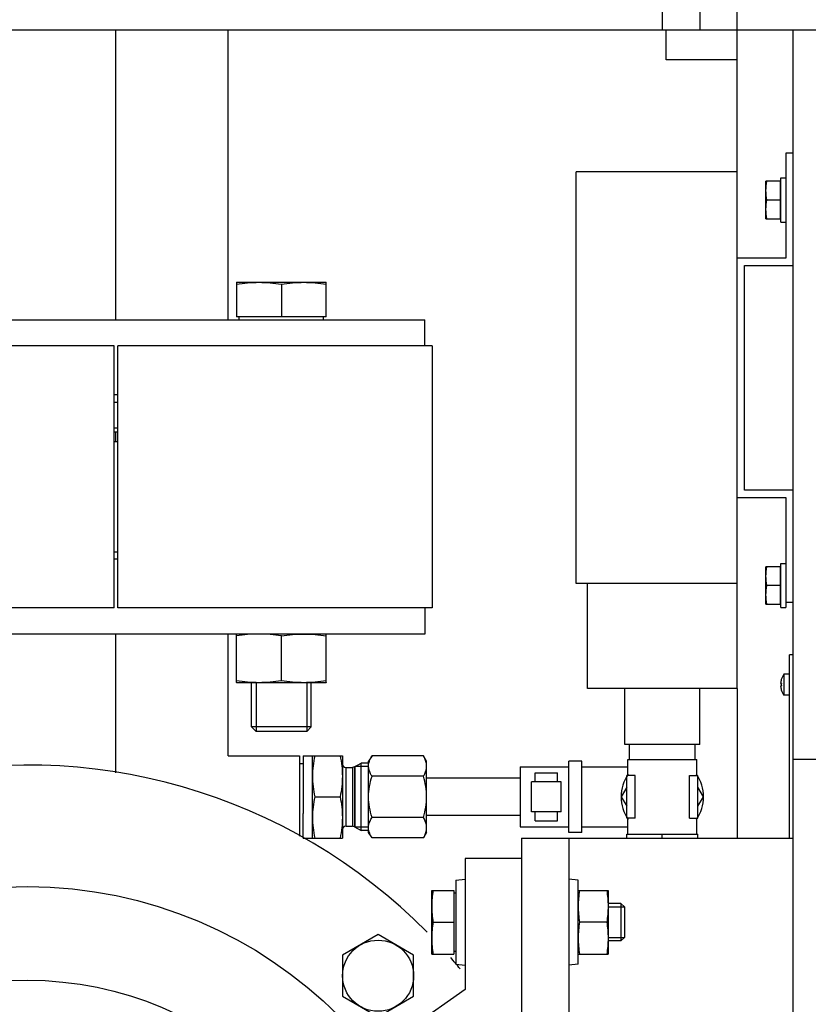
# Model space of a CAD drawing. Header units: millimetres. Extents: x 0 to 1189, y 0 to 841.
# Tile 115 of 184: x 421.15 to 429.58, y 571.15 to 581.67. Entities that reach past the tile are written whole.
import ezdxf

# ---------------------------------------------------------------- set-up
doc = ezdxf.new("R2010")
doc.units = ezdxf.units.MM
doc.header["$LTSCALE"] = 65.395
doc.linetypes.add('CENTER', pattern=[0.6, 0.375, -0.075, 0.075, -0.075])
for name, color, linetype in [('0006_713500_32_SIMPLE_D_PBL191', 7, 'CONTINUOUS'), ('0006_949708_15_SIMPLE_X_PBL219', 7, 'CONTINUOUS'), ('1907_153200_81_ABL117', 7, 'CONTINUOUS'), ('1907_153200_81_T1_PBL165', 7, 'CONTINUOUS'), ('1907_153200_82_ABL26', 7, 'CONTINUOUS'), ('1907_153200_82_T1_PBL27', 7, 'CONTINUOUS'), ('1947_122000_06_SIMPLE1_B_ABL207', 7, 'CONTINUOUS'), ('1947_122000_06_SIMPLE1_T1_B_PBL208', 7, 'CONTINUOUS'), ('32007_153701_01_PBL146', 7, 'CONTINUOUS'), ('32087_000000_TLKGS_MARKETING_ABL3', 7, 'CONTINUOUS'), ('32087_030000_TLKGS_V_ABL9', 7, 'CONTINUOUS'), ('32087_100000_TLKGS_V_ABL206', 7, 'CONTINUOUS'), ('32087_153000_03_T2_PBL327', 7, 'CONTINUOUS'), ('8M32E_GENSET_GRUNDRAHMEN_ABL59', 7, 'CONTINUOUS'), ('8M32E_GENSET_GRUNDRAHMEN_T1_PBL60', 7, 'CONTINUOUS'), ('8M32E_GENSET_VERROHRUNG_ABL25', 7, 'CONTINUOUS'), ('B-03-25X22-57X1_5-N6000_PBL178', 7, 'CONTINUOUS'), ('D128-6_PBL214', 7, 'CONTINUOUS'), ('D128-6_PBL215', 7, 'CONTINUOUS'), ('D3870-A2-L-10_PBL131', 7, 'CONTINUOUS'), ('D3870-A2-L-10_PBL132', 7, 'CONTINUOUS'), ('D3901-S10A-G3_8_PBL180', 7, 'CONTINUOUS'), ('D6796-10_PBL184', 7, 'CONTINUOUS'), ('D6796-10_PBL193', 7, 'CONTINUOUS'), ('D7516-AE-M3X8-H_PBL218', 7, 'CONTINUOUS'), ('D7603-A17X21_PBL181', 7, 'CONTINUOUS'), ('D931_1-M10X45_PBL136', 7, 'CONTINUOUS'), ('D931_1-M16X110_PBL170', 7, 'CONTINUOUS'), ('D933-M6X10_PBL212', 7, 'CONTINUOUS'), ('D933-M6X10_PBL213', 7, 'CONTINUOUS'), ('D934-M10_PBL197', 7, 'CONTINUOUS'), ('D934-M16_PBL171', 7, 'CONTINUOUS'), ('E1514-IBC_DN50PN40X2_PBL341', 7, 'CONTINUOUS'), ('E1514-IBC_DN50PN40X2_PBL342', 7, 'CONTINUOUS'), ('EN1092-1-01A-DN50-PN16-61_5_PBL118', 7, 'CONTINUOUS'), ('EN1092-1-01A-DN50-PN16-61_5_PBL119', 7, 'CONTINUOUS'), ('GESTRA_RK_41_PN16_DN50_PBL168', 7, 'CONTINUOUS'), ('KUGELHAHN_10-0_PBL188', 7, 'CONTINUOUS'), ('LAUTERBACH_SP_RING_2_0165_70_PBL116', 7, 'CONTINUOUS'), ('new_view_2_VBL0', 7, 'CONTINUOUS'), ('PUMPENAGGRR45_125_160_FL-Z-DB50_PBL91', 7, 'CONTINUOUS'), ('SVH10LR_PBL201', 7, 'CONTINUOUS')]:
    doc.layers.add(name, color=color, linetype=linetype)

# ---------------------------------------------------------------- blocks, each defined once
blk = doc.blocks.new('1947_122000_06_SIMPLE1_T1_B_PBL208', base_point=(428.438, 581.401))
at = {"layer": '1947_122000_06_SIMPLE1_T1_B_PBL208', "color": 7, "linetype": 'Continuous'}
for p, q in [((428.058, 581.241), (428.058, 581.561)), ((428.818, 581.241), (428.058, 581.241))]:
    blk.add_line(p, q, dxfattribs=at)
blk = doc.blocks.new('1947_122000_06_SIMPLE1_B_ABL207', base_point=(428.438, 581.401))
at = {"layer": '1947_122000_06_SIMPLE1_T1_B_PBL208'}
blk.add_blockref('1947_122000_06_SIMPLE1_T1_B_PBL208', (428.438, 581.401), dxfattribs=at)
blk = doc.blocks.new('32087_100000_TLKGS_V_ABL206', base_point=(529.878, 634.561))
at = {"layer": '1947_122000_06_SIMPLE1_B_ABL207'}
blk.add_blockref('1947_122000_06_SIMPLE1_B_ABL207', (428.438, 581.401), dxfattribs=at)
blk = doc.blocks.new('32087_030000_TLKGS_V_ABL9', base_point=(505.894, 653.181))
at = {"layer": '32087_100000_TLKGS_V_ABL206'}
blk.add_blockref('32087_100000_TLKGS_V_ABL206', (529.878, 634.561), dxfattribs=at)
blk = doc.blocks.new('32087_000000_TLKGS_MARKETING_ABL3', base_point=(505.332, 653.181))
at = {"layer": '32087_030000_TLKGS_V_ABL9'}
blk.add_blockref('32087_030000_TLKGS_V_ABL9', (505.894, 653.181), dxfattribs=at)
blk = doc.blocks.new('1907_153200_82_T1_PBL27', base_point=(412.698, 592.163))
at = {"layer": '1907_153200_82_T1_PBL27', "color": 2, "linetype": 'CENTER'}
blk.add_line((422.178, 578.463), (422.178, 581.561), dxfattribs=at)
at = {"layer": '1907_153200_82_T1_PBL27', "color": 7, "linetype": 'Continuous'}
blk.add_line((423.378, 578.463), (423.378, 581.561), dxfattribs=at)
blk = doc.blocks.new('EN1092-1-01A-DN50-PN16-61_5_PBL119', base_point=(422.178, 578.063))
at = {"layer": 'EN1092-1-01A-DN50-PN16-61_5_PBL119', "color": 7, "linetype": 'Continuous'}
for p, q in [((418.878, 578.183), (418.878, 578.463)), ((418.878, 578.463), (425.478, 578.463)), ((425.478, 578.183), (425.478, 578.463)), ((422.159, 577.663), (422.198, 577.663))]:
    blk.add_line(p, q, dxfattribs=at)
blk = doc.blocks.new('1907_153200_82_ABL26', base_point=(413.748, 592.563))
at = {"layer": '1907_153200_82_T1_PBL27'}
blk.add_blockref('1907_153200_82_T1_PBL27', (412.698, 592.163), dxfattribs=at)
at = {"layer": 'EN1092-1-01A-DN50-PN16-61_5_PBL119'}
blk.add_blockref('EN1092-1-01A-DN50-PN16-61_5_PBL119', (422.178, 578.063), dxfattribs=at)
blk = doc.blocks.new('PUMPENAGGRR45_125_160_FL-Z-DB50_PBL91', base_point=(421.232, 567.203))
at = {"layer": 'PUMPENAGGRR45_125_160_FL-Z-DB50_PBL91', "color": 7, "linetype": 'Continuous'}
for p, q in [((425.912, 572.703), (425.912, 571.303)), ((426.512, 572.703), (425.912, 572.703)), ((424.98, 571.89), (424.6, 571.67)), ((425.36, 571.67), (424.98, 571.89)), ((424.6, 571.67), (424.6, 571.232)), ((425.36, 571.232), (425.36, 571.67)), ((425.912, 571.303), (424.924, 570.612)), ((424.6, 571.232), (424.98, 571.012)), ((424.98, 571.012), (425.36, 571.232))]:
    blk.add_line(p, q, dxfattribs=at)
for centre, radius in [((421.232, 567.703), 4.7), ((424.98, 571.451), 0.38), ((421.232, 567.703), 3.7)]:
    blk.add_circle(centre, radius, dxfattribs=at)
for start, end in [(44.6083, 162.0522), (39.576, 41.0653)]:
    blk.add_arc((421.232, 567.703), 6, start, end, dxfattribs=at)
blk = doc.blocks.new('LAUTERBACH_SP_RING_2_0165_70_PBL116', base_point=(422.178, 576.783))
at = {"layer": 'LAUTERBACH_SP_RING_2_0165_70_PBL116', "color": 7, "linetype": 'Continuous'}
for p, q in [((418.798, 578.183), (418.798, 575.383)), ((422.158, 578.183), (418.798, 578.183)), ((422.158, 575.383), (422.158, 578.183)), ((422.159, 575.383), (422.159, 578.183)), ((422.198, 575.383), (422.198, 578.183)), ((422.198, 575.383), (422.198, 578.183)), ((425.558, 578.183), (422.198, 578.183)), ((425.558, 578.183), (425.558, 575.383)), ((422.158, 575.383), (418.798, 575.383)), ((425.558, 575.383), (422.198, 575.383))]:
    blk.add_line(p, q, dxfattribs=at)
blk = doc.blocks.new('EN1092-1-01A-DN50-PN16-61_5_PBL118', base_point=(422.178, 575.503))
at = {"layer": 'EN1092-1-01A-DN50-PN16-61_5_PBL118', "color": 7, "linetype": 'Continuous'}
for p, q in [((422.198, 575.903), (422.159, 575.903)), ((418.878, 575.383), (418.878, 575.103)), ((425.478, 575.383), (425.478, 575.103)), ((425.478, 575.103), (418.878, 575.103))]:
    blk.add_line(p, q, dxfattribs=at)
blk = doc.blocks.new('1907_153200_81_T1_PBL165', base_point=(422.178, 574.361))
at = {"layer": '1907_153200_81_T1_PBL165', "color": 7, "linetype": 'Continuous'}
for p, q in [((420.978, 573.689), (420.978, 575.103)), ((423.378, 573.803), (423.378, 575.103))]:
    blk.add_line(p, q, dxfattribs=at)
at = {"layer": '1907_153200_81_T1_PBL165', "color": 2, "linetype": 'CENTER'}
blk.add_line((422.178, 573.619), (422.178, 575.103), dxfattribs=at)
blk = doc.blocks.new('B-03-25X22-57X1_5-N6000_PBL178', base_point=(423.758, 573.373))
at = {"layer": 'B-03-25X22-57X1_5-N6000_PBL178', "color": 7, "linetype": 'Continuous'}
for p, q in [((423.378, 573.803), (424.138, 573.803)), ((424.138, 573.803), (424.138, 572.943))]:
    blk.add_line(p, q, dxfattribs=at)
blk = doc.blocks.new('1907_153200_81_ABL117', base_point=(422.178, 574.423))
at = {"layer": '1907_153200_81_T1_PBL165'}
blk.add_blockref('1907_153200_81_T1_PBL165', (422.178, 574.361), dxfattribs=at)
at = {"layer": 'B-03-25X22-57X1_5-N6000_PBL178'}
blk.add_blockref('B-03-25X22-57X1_5-N6000_PBL178', (423.758, 573.373), dxfattribs=at)
at = {"layer": 'EN1092-1-01A-DN50-PN16-61_5_PBL118'}
blk.add_blockref('EN1092-1-01A-DN50-PN16-61_5_PBL118', (422.178, 575.503), dxfattribs=at)
blk = doc.blocks.new('D3870-A2-L-10_PBL131', base_point=(425.188, 573.363))
at = {"layer": 'D3870-A2-L-10_PBL131', "color": 7, "linetype": 'Continuous'}
for p, q in [((424.915, 573.802), (424.878, 573.743)), ((424.878, 572.983), (424.878, 573.743)), ((425.464, 573.802), (424.915, 573.802)), ((425.498, 573.743), (425.464, 573.802)), ((425.498, 572.983), (425.498, 573.743)), ((425.464, 573.583), (424.915, 573.583)), ((425.464, 573.144), (424.915, 573.144)), ((424.915, 572.925), (424.878, 572.983)), ((425.498, 572.983), (425.464, 572.925)), ((425.464, 572.925), (424.915, 572.925))]:
    blk.add_line(p, q, dxfattribs=at)
for points in [[(424.878, 573.692), (424.878, 573.703), (424.879, 573.713), (424.881, 573.723)], [(424.878, 573.363), (424.878, 573.438), (424.893, 573.512), (424.915, 573.583)], [(425.498, 573.363), (425.498, 573.437), (425.485, 573.512), (425.464, 573.583)], [(424.915, 573.144), (424.893, 573.215), (424.878, 573.289), (424.878, 573.363)], [(425.464, 573.144), (425.485, 573.215), (425.498, 573.289), (425.498, 573.363)], [(424.881, 573.003), (424.879, 573.013), (424.878, 573.024), (424.878, 573.034)]]:
    blk.add_open_spline(points, degree=3, dxfattribs=at)
for points, knots in [([(424.881, 573.723), (424.883, 573.73), (424.89, 573.758), (424.903, 573.784), (424.915, 573.802)], [0, 0, 0, 0, 0.240606, 1, 1, 1, 1]), ([(425.498, 573.692), (425.498, 573.702), (425.495, 573.74), (425.479, 573.777), (425.464, 573.802)], [0, 0, 0, 0, 0.241275, 1, 1, 1, 1]), ([(424.915, 573.583), (424.91, 573.591), (424.89, 573.625), (424.878, 573.664), (424.878, 573.692)], [0, 0, 0, 0, 0.264854, 1, 1, 1, 1]), ([(425.464, 573.583), (425.469, 573.592), (425.487, 573.625), (425.498, 573.664), (425.498, 573.692)], [0, 0, 0, 0, 0.263017, 1, 1, 1, 1]), ([(424.878, 573.034), (424.878, 573.044), (424.882, 573.083), (424.899, 573.119), (424.915, 573.144)], [0, 0, 0, 0, 0.239943, 1, 1, 1, 1]), ([(425.498, 573.034), (425.498, 573.044), (425.495, 573.082), (425.479, 573.119), (425.464, 573.144)], [0, 0, 0, 0, 0.241275, 1, 1, 1, 1]), ([(424.915, 572.925), (424.911, 572.931), (424.897, 572.956), (424.886, 572.983), (424.881, 573.003)], [0, 0, 0, 0, 0.260893, 1, 1, 1, 1]), ([(425.464, 572.925), (425.469, 572.933), (425.487, 572.967), (425.498, 573.006), (425.498, 573.034)], [0, 0, 0, 0, 0.263017, 1, 1, 1, 1])]:
    blk.add_open_spline(points, degree=3, knots=knots, dxfattribs=at)
blk = doc.blocks.new('D3870-A2-L-10_PBL132', base_point=(428.018, 573.363))
at = {"layer": 'D3870-A2-L-10_PBL132', "color": 7, "linetype": 'Continuous'}
for p, q in [((427.638, 573.465), (427.579, 573.363)), ((428.457, 573.363), (428.398, 573.465)), ((427.579, 573.363), (427.638, 573.262)), ((428.398, 573.262), (428.457, 573.363))]:
    blk.add_line(p, q, dxfattribs=at)
blk = doc.blocks.new('D931_1-M10X45_PBL136', base_point=(426.584, 572.023))
at = {"layer": 'D931_1-M10X45_PBL136', "color": 7, "linetype": 'Continuous'}
for p, q in [((425.556, 571.684), (425.556, 572.363)), ((425.556, 572.363), (425.556, 572.363)), ((425.556, 572.363), (425.788, 572.363)), ((425.788, 572.363), (425.788, 571.683)), ((425.812, 572.335), (425.788, 572.335)), ((427.575, 572.223), (427.438, 572.223)), ((427.575, 572.223), (427.575, 571.823)), ((427.612, 572.187), (427.575, 572.223)), ((427.612, 572.187), (427.612, 571.86)), ((425.57, 572.023), (425.788, 572.023)), ((427.575, 571.823), (427.438, 571.823)), ((427.612, 571.86), (427.575, 571.823)), ((425.556, 571.683), (425.556, 571.684)), ((425.556, 571.683), (425.788, 571.683)), ((425.812, 571.711), (425.788, 571.711))]:
    blk.add_line(p, q, dxfattribs=at)
at = {"layer": 'D931_1-M10X45_PBL136', "color": 2, "linetype": 'Continuous'}
for p, q in [((427.438, 572.187), (427.612, 572.187)), ((427.438, 571.86), (427.612, 571.86))]:
    blk.add_line(p, q, dxfattribs=at)
at = {"layer": 'D931_1-M10X45_PBL136', "color": 7, "linetype": 'Continuous'}
for points in [[(425.57, 572.023), (425.562, 572.08), (425.551, 572.193), (425.562, 572.307), (425.57, 572.363)], [(425.57, 571.683), (425.562, 571.74), (425.551, 571.853), (425.562, 571.967), (425.57, 572.023)]]:
    blk.add_open_spline(points, degree=3, dxfattribs=at)
blk = doc.blocks.new('32007_153701_01_PBL146', base_point=(424.218, 582.561))
at = {"layer": '32007_153701_01_PBL146', "color": 7, "linetype": 'Continuous'}
for p, q in [((419.618, 583.561), (419.618, 581.561)), ((419.618, 583.561), (428.818, 583.561)), ((428.418, 583.561), (428.418, 581.561)), ((420.394, 582.801), (420.178, 582.801)), ((423.434, 582.801), (423.218, 582.801)), ((419.618, 581.561), (428.818, 581.561))]:
    blk.add_line(p, q, dxfattribs=at)
at = {"layer": '32007_153701_01_PBL146', "color": 9, "linetype": 'Continuous'}
for p, q in [((428.018, 583.561), (428.018, 583.041)), ((428.018, 582.081), (428.018, 581.561))]:
    blk.add_line(p, q, dxfattribs=at)
at = {"layer": '32007_153701_01_PBL146', "color": 7, "linetype": 'Continuous'}
for centre, start, end in [((420.178, 582.561), 90, 270), ((420.978, 582.561), 270, 90), ((423.218, 582.561), 90, 270), ((424.018, 582.561), 270, 90)]:
    blk.add_arc(centre, 0.24, start, end, dxfattribs=at)
blk = doc.blocks.new('GESTRA_RK_41_PN16_DN50_PBL168', base_point=(422.178, 577.233))
at = {"layer": 'GESTRA_RK_41_PN16_DN50_PBL168', "color": 9, "linetype": 'Continuous'}
for p, q in [((422.198, 577.303), (422.159, 577.303)), ((422.178, 577.163), (422.178, 577.263))]:
    blk.add_line(p, q, dxfattribs=at)
at = {"layer": 'GESTRA_RK_41_PN16_DN50_PBL168', "color": 7, "linetype": 'Continuous'}
for p, q in [((422.198, 577.263), (422.159, 577.263)), ((422.159, 577.163), (422.198, 577.163))]:
    blk.add_line(p, q, dxfattribs=at)
blk = doc.blocks.new('D931_1-M16X110_PBL170', base_point=(423.946, 576.463))
at = {"layer": 'D931_1-M16X110_PBL170', "color": 7, "linetype": 'Continuous'}
for p, q in [((423.466, 578.863), (423.466, 578.495)), ((423.466, 578.863), (424.426, 578.863)), ((423.946, 578.843), (423.946, 578.495)), ((424.426, 578.495), (424.426, 578.863)), ((424.426, 578.495), (423.466, 578.495)), ((423.496, 578.463), (423.496, 578.495)), ((424.396, 578.463), (424.396, 578.495)), ((423.626, 574.112), (423.626, 574.583)), ((424.266, 574.112), (424.266, 574.583)), ((423.675, 574.063), (423.626, 574.112)), ((424.266, 574.112), (423.626, 574.112)), ((424.217, 574.063), (423.675, 574.063)), ((424.217, 574.063), (424.266, 574.112))]:
    blk.add_line(p, q, dxfattribs=at)
at = {"layer": 'D931_1-M16X110_PBL170', "color": 2, "linetype": 'Continuous'}
for p, q in [((423.675, 574.583), (423.675, 574.063)), ((424.217, 574.583), (424.217, 574.063))]:
    blk.add_line(p, q, dxfattribs=at)
at = {"layer": 'D931_1-M16X110_PBL170', "color": 7, "linetype": 'Continuous'}
for points in [[(423.466, 578.843), (423.545, 578.856), (423.626, 578.863), (423.706, 578.863)], [(423.706, 578.863), (423.786, 578.863), (423.867, 578.856), (423.946, 578.843)], [(423.946, 578.843), (424.025, 578.856), (424.106, 578.863), (424.186, 578.863)], [(424.186, 578.863), (424.266, 578.863), (424.347, 578.856), (424.426, 578.843)]]:
    blk.add_open_spline(points, degree=3, dxfattribs=at)
blk = doc.blocks.new('D934-M16_PBL171', base_point=(423.946, 574.843))
at = {"layer": 'D934-M16_PBL171', "color": 7, "linetype": 'Continuous'}
for p, q in [((423.466, 574.584), (423.466, 575.103)), ((423.946, 574.603), (423.946, 575.083)), ((424.426, 574.584), (424.426, 575.103)), ((423.466, 574.584), (423.466, 574.583)), ((424.426, 574.583), (423.466, 574.583)), ((424.426, 574.584), (424.426, 574.583))]:
    blk.add_line(p, q, dxfattribs=at)
for points in [[(423.946, 575.083), (423.867, 575.096), (423.706, 575.111), (423.545, 575.096), (423.466, 575.083)], [(423.946, 575.083), (424.025, 575.096), (424.186, 575.111), (424.347, 575.096), (424.426, 575.083)], [(423.946, 574.603), (423.867, 574.591), (423.706, 574.576), (423.545, 574.591), (423.466, 574.603)], [(424.426, 574.603), (424.347, 574.591), (424.186, 574.576), (424.025, 574.591), (423.946, 574.603)]]:
    blk.add_open_spline(points, degree=3, dxfattribs=at)
blk = doc.blocks.new('D3901-S10A-G3_8_PBL180', base_point=(424.528, 573.363))
at = {"layer": 'D3901-S10A-G3_8_PBL180', "color": 7, "linetype": 'Continuous'}
for p, q in [((424.178, 573.803), (424.178, 573.185)), ((424.178, 573.803), (424.598, 573.803)), ((424.278, 572.923), (424.278, 573.803)), ((424.598, 573.803), (424.598, 572.923)), ((424.728, 573.683), (424.798, 573.723)), ((424.798, 573.003), (424.798, 573.723)), ((424.878, 573.723), (424.798, 573.723)), ((424.638, 573.677), (424.708, 573.677)), ((424.728, 573.683), (424.708, 573.677)), ((424.734, 573.04), (424.734, 573.687)), ((424.303, 573.363), (424.573, 573.363)), ((424.638, 573.049), (424.708, 573.049)), ((424.728, 573.044), (424.708, 573.049)), ((424.728, 573.044), (424.798, 573.003)), ((424.878, 573.003), (424.798, 573.003)), ((424.178, 572.923), (424.598, 572.923))]:
    blk.add_line(p, q, dxfattribs=at)
at = {"layer": 'D3901-S10A-G3_8_PBL180', "color": 9, "linetype": 'Continuous'}
for p, q in [((424.638, 573.049), (424.638, 573.677)), ((424.708, 573.677), (424.708, 573.049)), ((424.728, 573.683), (424.728, 573.044))]:
    blk.add_line(p, q, dxfattribs=at)
at = {"layer": 'D3901-S10A-G3_8_PBL180', "color": 2, "linetype": 'Continuous'}
for p, q in [((424.878, 573.687), (424.734, 573.687)), ((424.878, 573.04), (424.734, 573.04))]:
    blk.add_line(p, q, dxfattribs=at)
at = {"layer": 'D3901-S10A-G3_8_PBL180', "color": 7, "linetype": 'Continuous'}
for centre, start, end in [((424.638, 573.717), 180, 270), ((424.638, 573.009), 90, 180)]:
    blk.add_arc(centre, 0.04, start, end, dxfattribs=at)
for points in [[(424.303, 573.803), (424.288, 573.731), (424.278, 573.657), (424.278, 573.583)], [(424.573, 573.803), (424.589, 573.731), (424.598, 573.657), (424.598, 573.583)], [(424.278, 573.583), (424.278, 573.51), (424.288, 573.436), (424.303, 573.363)], [(424.598, 573.583), (424.598, 573.51), (424.589, 573.436), (424.573, 573.363)], [(424.303, 573.363), (424.288, 573.291), (424.278, 573.217), (424.278, 573.143)], [(424.573, 573.363), (424.589, 573.291), (424.598, 573.217), (424.598, 573.143)], [(424.278, 573.143), (424.278, 573.07), (424.288, 572.996), (424.303, 572.923)], [(424.598, 573.143), (424.598, 573.07), (424.589, 572.996), (424.573, 572.923)]]:
    blk.add_open_spline(points, degree=3, dxfattribs=at)
blk = doc.blocks.new('D7603-A17X21_PBL181', base_point=(424.158, 573.321))
at = {"layer": 'D7603-A17X21_PBL181', "color": 7, "linetype": 'Continuous'}
for p, q in [((424.138, 573.721), (424.178, 573.721)), ((424.178, 572.921), (424.178, 573.185))]:
    blk.add_line(p, q, dxfattribs=at)
blk = doc.blocks.new('D6796-10_PBL184', base_point=(425.862, 572.023))
at = {"layer": 'D6796-10_PBL184', "color": 7, "linetype": 'Continuous'}
for p, q in [((425.812, 572.472), (425.912, 572.483)), ((425.812, 572.472), (425.812, 571.575)), ((425.812, 571.575), (425.912, 571.563))]:
    blk.add_line(p, q, dxfattribs=at)
blk = doc.blocks.new('KUGELHAHN_10-0_PBL188', base_point=(427.442, 573.333))
at = {"layer": 'KUGELHAHN_10-0_PBL188', "color": 7, "linetype": 'Continuous'}
for p, q in [((427.018, 572.983), (427.018, 573.743)), ((427.158, 573.743), (427.018, 573.743)), ((427.158, 572.983), (427.158, 573.743)), ((426.498, 573.683), (426.498, 573.043)), ((426.498, 573.683), (427.018, 573.683)), ((426.658, 573.523), (426.658, 573.619)), ((426.658, 573.619), (426.898, 573.619)), ((426.898, 573.523), (426.898, 573.619)), ((427.158, 573.683), (427.648, 573.683)), ((426.618, 573.203), (426.618, 573.523)), ((426.938, 573.523), (426.618, 573.523)), ((426.938, 573.203), (426.938, 573.523)), ((426.938, 573.203), (426.618, 573.203)), ((426.658, 573.107), (426.658, 573.203)), ((426.898, 573.107), (426.898, 573.203)), ((426.658, 573.107), (426.898, 573.107)), ((426.498, 573.043), (427.018, 573.043)), ((427.158, 572.983), (427.018, 572.983)), ((427.158, 573.043), (427.648, 573.043))]:
    blk.add_line(p, q, dxfattribs=at)
for start, end in [(146.4504, 213.5496), (326.4504, 33.5496)]:
    blk.add_arc((428.018, 573.363), 0.44, start, end, dxfattribs=at)
blk = doc.blocks.new('0006_713500_32_SIMPLE_D_PBL191', base_point=(428.258, 577.083))
at = {"layer": '0006_713500_32_SIMPLE_D_PBL191', "color": 7, "linetype": 'Continuous'}
for p, q in [((429.338, 580.243), (429.338, 579.123)), ((429.418, 580.243), (429.338, 580.243)), ((427.098, 575.643), (427.098, 580.043)), ((428.818, 580.043), (427.098, 580.043)), ((428.818, 575.643), (428.818, 580.043)), ((429.338, 579.123), (428.818, 579.123)), ((428.898, 576.643), (428.898, 579.043)), ((428.898, 579.043), (429.418, 579.043)), ((428.818, 576.563), (429.338, 576.563)), ((429.418, 576.643), (428.898, 576.643)), ((429.338, 576.563), (429.338, 575.443)), ((428.818, 575.643), (427.098, 575.643)), ((427.218, 574.523), (427.218, 575.643)), ((428.818, 574.523), (428.818, 575.643)), ((429.338, 575.443), (429.418, 575.443)), ((428.818, 574.523), (427.218, 574.523)), ((427.618, 573.923), (427.618, 574.523)), ((428.418, 573.923), (428.418, 574.523)), ((428.418, 573.923), (427.618, 573.923))]:
    blk.add_line(p, q, dxfattribs=at)
blk = doc.blocks.new('D6796-10_PBL193', base_point=(427.068, 572.023))
at = {"layer": 'D6796-10_PBL193', "color": 7, "linetype": 'Continuous'}
for p, q in [((427.118, 572.472), (427.018, 572.483)), ((427.118, 571.575), (427.118, 572.472)), ((427.118, 571.575), (427.018, 571.563))]:
    blk.add_line(p, q, dxfattribs=at)
blk = doc.blocks.new('D934-M10_PBL197', base_point=(427.278, 572.023))
at = {"layer": 'D934-M10_PBL197', "color": 7, "linetype": 'Continuous'}
for p, q in [((427.118, 572.363), (427.438, 572.363)), ((427.438, 572.363), (427.438, 571.683)), ((427.424, 572.023), (427.132, 572.023)), ((427.118, 571.683), (427.438, 571.683))]:
    blk.add_line(p, q, dxfattribs=at)
for points in [[(427.132, 572.363), (427.124, 572.307), (427.118, 572.25), (427.118, 572.193)], [(427.424, 572.363), (427.433, 572.307), (427.438, 572.25), (427.438, 572.193)], [(427.118, 572.193), (427.118, 572.137), (427.124, 572.08), (427.132, 572.023)], [(427.438, 572.193), (427.438, 572.137), (427.433, 572.08), (427.424, 572.023)], [(427.132, 572.023), (427.124, 571.967), (427.118, 571.91), (427.118, 571.853)], [(427.424, 572.023), (427.433, 571.967), (427.438, 571.91), (427.438, 571.853)], [(427.118, 571.853), (427.118, 571.797), (427.124, 571.74), (427.132, 571.683)], [(427.438, 571.853), (427.438, 571.797), (427.433, 571.74), (427.424, 571.683)]]:
    blk.add_open_spline(points, degree=3, dxfattribs=at)
blk = doc.blocks.new('SVH10LR_PBL201', base_point=(428.018, 573.422))
at = {"layer": 'SVH10LR_PBL201', "color": 7, "linetype": 'Continuous'}
for p, q in [((427.668, 573.763), (427.668, 573.923)), ((428.368, 573.763), (428.368, 573.923)), ((427.648, 573.591), (427.648, 573.763)), ((427.648, 573.763), (428.388, 573.763)), ((428.388, 573.591), (428.388, 573.763)), ((427.638, 573.135), (427.638, 573.591)), ((427.727, 573.591), (427.638, 573.591)), ((427.727, 573.135), (427.727, 573.591)), ((428.31, 573.135), (428.31, 573.591)), ((428.31, 573.591), (428.398, 573.591)), ((428.398, 573.135), (428.398, 573.591)), ((427.727, 573.135), (427.638, 573.135)), ((427.648, 572.963), (427.648, 573.135)), ((428.31, 573.135), (428.398, 573.135)), ((428.388, 572.963), (428.388, 573.135)), ((427.638, 572.921), (427.638, 572.963)), ((427.638, 572.963), (428.398, 572.963)), ((428.018, 572.921), (428.018, 572.963)), ((428.398, 572.921), (428.398, 572.963))]:
    blk.add_line(p, q, dxfattribs=at)
blk = doc.blocks.new('D933-M6X10_PBL212', base_point=(429.206, 575.623))
at = {"layer": 'D933-M6X10_PBL212', "color": 7, "linetype": 'Continuous'}
for p, q in [((429.126, 575.423), (429.126, 575.823)), ((429.28, 575.823), (429.126, 575.823)), ((429.28, 575.423), (429.28, 575.823)), ((429.28, 575.801), (429.286, 575.801)), ((429.28, 575.623), (429.135, 575.623)), ((429.126, 575.423), (429.28, 575.423)), ((429.28, 575.445), (429.286, 575.445))]:
    blk.add_line(p, q, dxfattribs=at)
for points in [[(429.126, 575.723), (429.126, 575.757), (429.129, 575.79), (429.135, 575.823)], [(429.135, 575.623), (429.129, 575.656), (429.126, 575.69), (429.126, 575.723)], [(429.126, 575.523), (429.126, 575.557), (429.129, 575.59), (429.135, 575.623)], [(429.135, 575.423), (429.129, 575.456), (429.126, 575.49), (429.126, 575.523)]]:
    blk.add_open_spline(points, degree=3, dxfattribs=at)
blk = doc.blocks.new('D933-M6X10_PBL213', base_point=(429.206, 579.743))
at = {"layer": 'D933-M6X10_PBL213', "color": 7, "linetype": 'Continuous'}
for p, q in [((429.126, 579.543), (429.126, 579.943)), ((429.28, 579.943), (429.126, 579.943)), ((429.28, 579.543), (429.28, 579.943)), ((429.28, 579.921), (429.286, 579.921)), ((429.28, 579.743), (429.135, 579.743)), ((429.126, 579.543), (429.28, 579.543)), ((429.28, 579.565), (429.286, 579.565))]:
    blk.add_line(p, q, dxfattribs=at)
for points in [[(429.126, 579.843), (429.126, 579.877), (429.129, 579.91), (429.135, 579.943)], [(429.135, 579.743), (429.129, 579.776), (429.126, 579.81), (429.126, 579.843)], [(429.126, 579.643), (429.126, 579.677), (429.129, 579.71), (429.135, 579.743)], [(429.135, 579.543), (429.129, 579.576), (429.126, 579.61), (429.126, 579.643)]]:
    blk.add_open_spline(points, degree=3, dxfattribs=at)
blk = doc.blocks.new('D128-6_PBL214', base_point=(429.312, 575.623))
at = {"layer": 'D128-6_PBL214', "color": 7, "linetype": 'Continuous'}
for p, q in [((429.286, 575.387), (429.286, 575.859)), ((429.286, 575.859), (429.338, 575.859)), ((429.338, 575.443), (429.338, 575.387)), ((429.286, 575.387), (429.338, 575.387))]:
    blk.add_line(p, q, dxfattribs=at)
blk = doc.blocks.new('D128-6_PBL215', base_point=(429.312, 579.743))
at = {"layer": 'D128-6_PBL215', "color": 7, "linetype": 'Continuous'}
for p, q in [((429.286, 579.507), (429.286, 579.979)), ((429.286, 579.979), (429.338, 579.979)), ((429.286, 579.507), (429.338, 579.507))]:
    blk.add_line(p, q, dxfattribs=at)
blk = doc.blocks.new('D7516-AE-M3X8-H_PBL218', base_point=(429.33, 574.561))
at = {"layer": 'D7516-AE-M3X8-H_PBL218', "color": 7, "linetype": 'Continuous'}
for p, q in [((429.318, 574.673), (429.318, 574.449)), ((429.378, 574.673), (429.318, 574.673)), ((429.283, 574.573), (429.291, 574.573)), ((429.29, 574.616), (429.291, 574.616)), ((429.283, 574.549), (429.291, 574.549)), ((429.291, 574.506), (429.29, 574.505)), ((429.378, 574.449), (429.318, 574.449))]:
    blk.add_line(p, q, dxfattribs=at)
for centre, radius, start, end in [((429.474, 574.561), 0.192, 144.3622, 163.2782), ((429.474, 574.561), 0.192, 163.3047, 176.4138), ((429.506, 574.561), 0.216, 176.8165, 183.1835), ((429.474, 574.561), 0.192, 183.5862, 196.6953), ((429.474, 574.561), 0.192, 196.7218, 215.6378)]:
    blk.add_arc(centre, radius, start, end, dxfattribs=at)
blk = doc.blocks.new('0006_949708_15_SIMPLE_X_PBL219', base_point=(429.398, 573.901))
at = {"layer": '0006_949708_15_SIMPLE_X_PBL219', "color": 7, "linetype": 'Continuous'}
for p in [(429.378, 572.921), (429.418, 574.881)]:
    blk.add_line(p, (429.378, 574.881), dxfattribs=at)
blk = doc.blocks.new('32087_153000_03_T2_PBL327', base_point=(425.998, 573.363))
at = {"layer": '32087_153000_03_T2_PBL327', "color": 7, "linetype": 'Continuous'}
for p, q in [((426.498, 573.563), (425.498, 573.563)), ((426.498, 573.163), (425.498, 573.163))]:
    blk.add_line(p, q, dxfattribs=at)
blk = doc.blocks.new('E1514-IBC_DN50PN40X2_PBL341', base_point=(422.178, 575.983))
at = {"layer": 'E1514-IBC_DN50PN40X2_PBL341', "color": 7, "linetype": 'Continuous'}
blk.add_line((422.159, 575.983), (422.198, 575.983), dxfattribs=at)
blk = doc.blocks.new('E1514-IBC_DN50PN40X2_PBL342', base_point=(422.178, 577.583))
at = {"layer": 'E1514-IBC_DN50PN40X2_PBL342', "color": 7, "linetype": 'Continuous'}
blk.add_line((422.159, 577.583), (422.198, 577.583), dxfattribs=at)
blk = doc.blocks.new('8M32E_GENSET_VERROHRUNG_ABL25', base_point=(593.858, 615.821))
at = {"layer": '0006_713500_32_SIMPLE_D_PBL191'}
blk.add_blockref('0006_713500_32_SIMPLE_D_PBL191', (428.258, 577.083), dxfattribs=at)
at = {"layer": '0006_949708_15_SIMPLE_X_PBL219'}
blk.add_blockref('0006_949708_15_SIMPLE_X_PBL219', (429.398, 573.901), dxfattribs=at)
at = {"layer": '1907_153200_81_ABL117'}
blk.add_blockref('1907_153200_81_ABL117', (422.178, 574.423), dxfattribs=at)
at = {"layer": '1907_153200_82_ABL26'}
blk.add_blockref('1907_153200_82_ABL26', (413.748, 592.563), dxfattribs=at)
at = {"layer": '32007_153701_01_PBL146'}
blk.add_blockref('32007_153701_01_PBL146', (424.218, 582.561), dxfattribs=at)
at = {"layer": '32087_153000_03_T2_PBL327'}
blk.add_blockref('32087_153000_03_T2_PBL327', (425.998, 573.363), dxfattribs=at)
at = {"layer": 'D128-6_PBL214'}
blk.add_blockref('D128-6_PBL214', (429.312, 575.623), dxfattribs=at)
at = {"layer": 'D128-6_PBL215'}
blk.add_blockref('D128-6_PBL215', (429.312, 579.743), dxfattribs=at)
at = {"layer": 'D3870-A2-L-10_PBL131'}
blk.add_blockref('D3870-A2-L-10_PBL131', (425.188, 573.363), dxfattribs=at)
at = {"layer": 'D3870-A2-L-10_PBL132'}
blk.add_blockref('D3870-A2-L-10_PBL132', (428.018, 573.363), dxfattribs=at)
at = {"layer": 'D3901-S10A-G3_8_PBL180'}
blk.add_blockref('D3901-S10A-G3_8_PBL180', (424.528, 573.363), dxfattribs=at)
at = {"layer": 'D6796-10_PBL184'}
blk.add_blockref('D6796-10_PBL184', (425.862, 572.023), dxfattribs=at)
at = {"layer": 'D6796-10_PBL193'}
blk.add_blockref('D6796-10_PBL193', (427.068, 572.023), dxfattribs=at)
at = {"layer": 'D7516-AE-M3X8-H_PBL218'}
blk.add_blockref('D7516-AE-M3X8-H_PBL218', (429.33, 574.561), dxfattribs=at)
at = {"layer": 'D7603-A17X21_PBL181'}
blk.add_blockref('D7603-A17X21_PBL181', (424.158, 573.321), dxfattribs=at)
at = {"layer": 'D931_1-M10X45_PBL136'}
blk.add_blockref('D931_1-M10X45_PBL136', (426.584, 572.023), dxfattribs=at)
at = {"layer": 'D931_1-M16X110_PBL170'}
blk.add_blockref('D931_1-M16X110_PBL170', (423.946, 576.463), dxfattribs=at)
at = {"layer": 'D933-M6X10_PBL212'}
blk.add_blockref('D933-M6X10_PBL212', (429.206, 575.623), dxfattribs=at)
at = {"layer": 'D933-M6X10_PBL213'}
blk.add_blockref('D933-M6X10_PBL213', (429.206, 579.743), dxfattribs=at)
at = {"layer": 'D934-M10_PBL197'}
blk.add_blockref('D934-M10_PBL197', (427.278, 572.023), dxfattribs=at)
at = {"layer": 'D934-M16_PBL171'}
blk.add_blockref('D934-M16_PBL171', (423.946, 574.843), dxfattribs=at)
at = {"layer": 'E1514-IBC_DN50PN40X2_PBL341'}
blk.add_blockref('E1514-IBC_DN50PN40X2_PBL341', (422.178, 575.983), dxfattribs=at)
at = {"layer": 'E1514-IBC_DN50PN40X2_PBL342'}
blk.add_blockref('E1514-IBC_DN50PN40X2_PBL342', (422.178, 577.583), dxfattribs=at)
at = {"layer": 'GESTRA_RK_41_PN16_DN50_PBL168'}
blk.add_blockref('GESTRA_RK_41_PN16_DN50_PBL168', (422.178, 577.233), dxfattribs=at)
at = {"layer": 'KUGELHAHN_10-0_PBL188'}
blk.add_blockref('KUGELHAHN_10-0_PBL188', (427.442, 573.333), dxfattribs=at)
at = {"layer": 'LAUTERBACH_SP_RING_2_0165_70_PBL116'}
blk.add_blockref('LAUTERBACH_SP_RING_2_0165_70_PBL116', (422.178, 576.783), dxfattribs=at)
at = {"layer": 'PUMPENAGGRR45_125_160_FL-Z-DB50_PBL91'}
blk.add_blockref('PUMPENAGGRR45_125_160_FL-Z-DB50_PBL91', (421.232, 567.203), dxfattribs=at)
at = {"layer": 'SVH10LR_PBL201'}
blk.add_blockref('SVH10LR_PBL201', (428.018, 573.422), dxfattribs=at)
blk = doc.blocks.new('8M32E_GENSET_GRUNDRAHMEN_T1_PBL60', base_point=(600.258, 558.761))
at = {"layer": '8M32E_GENSET_GRUNDRAHMEN_T1_PBL60', "color": 7, "linetype": 'Continuous'}
for p, q in [((428.818, 580.043), (428.818, 583.961)), ((428.818, 581.561), (785.418, 581.561)), ((429.418, 562.361), (429.418, 581.561)), ((428.818, 574.523), (428.818, 572.921)), ((430.018, 573.761), (429.418, 573.761)), ((426.512, 572.921), (426.512, 562.521)), ((426.512, 572.921), (429.418, 572.921)), ((427.018, 572.921), (427.018, 562.521))]:
    blk.add_line(p, q, dxfattribs=at)
blk = doc.blocks.new('8M32E_GENSET_GRUNDRAHMEN_ABL59', base_point=(600.258, 558.761))
at = {"layer": '8M32E_GENSET_GRUNDRAHMEN_T1_PBL60'}
blk.add_blockref('8M32E_GENSET_GRUNDRAHMEN_T1_PBL60', (600.258, 558.761), dxfattribs=at)
blk = doc.blocks.new('NEW_VIEW_2_VBL0', base_point=(574.373, 631.232))
at = {"layer": '32087_000000_TLKGS_MARKETING_ABL3'}
blk.add_blockref('32087_000000_TLKGS_MARKETING_ABL3', (505.332, 653.181), dxfattribs=at)
at = {"layer": '8M32E_GENSET_GRUNDRAHMEN_ABL59'}
blk.add_blockref('8M32E_GENSET_GRUNDRAHMEN_ABL59', (600.258, 558.761), dxfattribs=at)
at = {"layer": '8M32E_GENSET_VERROHRUNG_ABL25'}
blk.add_blockref('8M32E_GENSET_VERROHRUNG_ABL25', (593.858, 615.821), dxfattribs=at)

msp = doc.modelspace()

# ---------------------------------------------------------------- block references
at = {"layer": 'new_view_2_VBL0'}
msp.add_blockref('NEW_VIEW_2_VBL0', (574.37274, 631.23233), dxfattribs=at)

doc.saveas('drawing.dxf')
